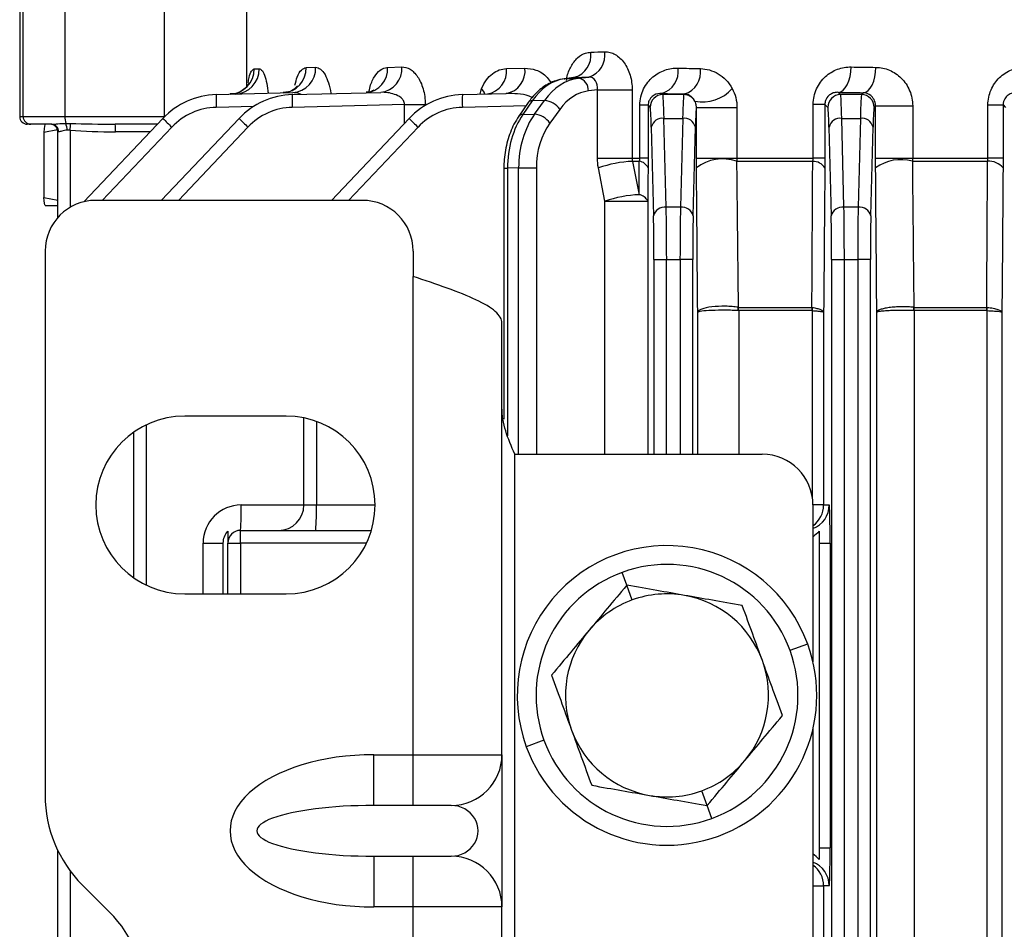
# Model space of a CAD drawing. Header units: millimetres. Extents: x -850 to -69, y -238 to 499.
# Tile 7 of 53: x -533 to -494, y -104 to -68. Entities that reach past the tile are written whole.
import ezdxf

# ---------------------------------------------------------------- set-up
doc = ezdxf.new("R2010")
doc.units = ezdxf.units.MM

msp = doc.modelspace()

# ---------------------------------------------------------------- linework, layer by layer
at = {"color": 7, "linetype": 'Continuous', "lineweight": 25}
for p, q in [((-532.734, -65.982), (-532.734, -71.682)), ((-532.598, -71.682), (-532.598, -65.982)), ((-530.95, -65.982), (-530.95, -71.682)), ((-527.029, -71.682), (-527.029, -65.982)), ((-523.798, -65.982), (-523.798, -70.502)), ((-523.498, -69.805), (-523.301, -69.799)), ((-521.45, -69.75), (-521.076, -69.74)), ((-518.242, -69.743), (-517.679, -69.728)), ((-513.559, -69.793), (-512.833, -69.774)), ((-510.898, -70.144), (-511.28, -70.192)), ((-511.28, -70.192), (-511.255, -70.19)), ((-510.875, -70.142), (-511.255, -70.19)), ((-511.255, -70.19), (-510.714, -70.176)), ((-510.875, -70.142), (-510.898, -70.146)), ((-510.714, -70.176), (-510.313, -70.127)), ((-514.598, -70.801), (-514.536, -70.578)), ((-524.994, -70.819), (-521.978, -70.74)), ((-521.994, -70.819), (-518.513, -70.728)), ((-515.294, -70.819), (-513.571, -70.774)), ((-509.974, -70.63), (-510.332, -70.674)), ((-509.974, -73.316), (-509.974, -70.63)), ((-509.974, -70.63), (-508.605, -70.63)), ((-508.605, -70.63), (-508.605, -73.316)), ((-507.398, -70.819), (-507.443, -70.774)), ((-506.57, -70.819), (-507.398, -70.819)), ((-506.545, -70.793), (-506.57, -70.819)), ((-500.398, -70.819), (-500.489, -70.728)), ((-499.57, -70.819), (-500.398, -70.819)), ((-499.494, -70.743), (-499.57, -70.819)), ((-523.515, -71.28), (-524.994, -71.319)), ((-517.574, -71.203), (-521.994, -71.319)), ((-517.574, -71.203), (-516.758, -71.203)), ((-517.574, -71.945), (-517.574, -71.203)), ((-516.758, -71.203), (-516.758, -71.245)), ((-512.784, -71.253), (-515.294, -71.319)), ((-512.697, -71.127), (-513.069, -71.667)), ((-512.54, -71.057), (-512.912, -71.598)), ((-512.056, -71.044), (-512.54, -71.057)), ((-512.448, -71.585), (-512.056, -71.044)), ((-508.303, -73.316), (-508.303, -71.238)), ((-507.978, -71.238), (-508.303, -71.238)), ((-507.978, -71.238), (-507.978, -73.316)), ((-507.978, -71.238), (-507.897, -71.319)), ((-506.075, -73.316), (-506.075, -71.328)), ((-506.075, -71.328), (-504.476, -71.328)), ((-504.476, -71.328), (-504.476, -73.316)), ((-501.473, -73.316), (-501.473, -71.203)), ((-501.013, -71.203), (-501.473, -71.203)), ((-501.013, -71.203), (-501.013, -73.316)), ((-501.013, -71.203), (-500.897, -71.319)), ((-499.071, -71.319), (-499.015, -71.263)), ((-499.015, -73.316), (-499.015, -71.263)), ((-499.015, -71.263), (-497.554, -71.263)), ((-497.554, -71.263), (-497.554, -73.316)), ((-494.59, -73.316), (-494.59, -71.223)), ((-494.59, -71.223), (-493.993, -71.223)), ((-493.993, -71.223), (-493.993, -73.316)), ((-493.993, -71.223), (-493.897, -71.319)), ((-532.734, -71.682), (-532.598, -71.682)), ((-532.598, -71.682), (-530.95, -71.682)), ((-530.95, -71.682), (-527.029, -71.682)), ((-530.21, -75.04), (-527.091, -71.753)), ((-527.156, -74.982), (-524.091, -71.753)), ((-527.029, -71.689), (-527.029, -71.682)), ((-520.456, -74.982), (-517.391, -71.753)), ((-512.912, -71.598), (-512.448, -71.585)), ((-511.457, -71.398), (-511.849, -71.939)), ((-507.265, -75.25), (-507.352, -71.753)), ((-507.352, -71.753), (-506.616, -71.753)), ((-506.616, -71.753), (-506.703, -75.25)), ((-500.265, -75.25), (-500.352, -71.753)), ((-500.352, -71.753), (-499.616, -71.753)), ((-499.616, -71.753), (-499.703, -75.25)), ((-532.299, -71.982), (-532.434, -71.982)), ((-531.48, -71.982), (-532.299, -71.982)), ((-526.741, -72.097), (-529.48, -74.982)), ((-527.309, -71.982), (-528.968, -71.982)), ((-523.741, -72.097), (-526.48, -74.982)), ((-517.041, -72.097), (-519.78, -74.982)), ((-507.852, -72.097), (-507.765, -75.594)), ((-506.203, -75.594), (-506.116, -72.097)), ((-500.852, -72.097), (-500.765, -75.594)), ((-499.203, -75.594), (-499.116, -72.097)), ((-531.785, -72.295), (-531.251, -72.198)), ((-531.785, -72.295), (-531.785, -74.87)), ((-531.234, -75.659), (-531.234, -72.282)), ((-531.2, -72.282), (-531.234, -72.282)), ((-530.747, -72.221), (-530.747, -75.258)), ((-527.594, -72.282), (-528.96, -72.282)), ((-509.974, -73.316), (-508.605, -73.316)), ((-508.605, -73.316), (-508.303, -73.316)), ((-508.327, -73.446), (-508.591, -73.446)), ((-508.591, -73.446), (-508.335, -74.759)), ((-507.978, -73.316), (-508.303, -73.316)), ((-506.075, -73.316), (-504.476, -73.316)), ((-501.493, -73.446), (-504.494, -73.446)), ((-504.476, -73.316), (-501.473, -73.316)), ((-501.013, -73.316), (-501.473, -73.316)), ((-499.015, -73.316), (-497.554, -73.316)), ((-494.604, -73.446), (-497.568, -73.446)), ((-497.554, -73.316), (-494.59, -73.316)), ((-493.993, -73.316), (-494.59, -73.316)), ((-513.662, -73.719), (-513.662, -83.6)), ((-513.662, -73.719), (-513.515, -73.719)), ((-513.078, -73.707), (-513.515, -73.719)), ((-513.515, -73.719), (-513.515, -84.252)), ((-513.078, -73.707), (-512.381, -73.707)), ((-513.078, -84.982), (-513.078, -73.707)), ((-512.381, -73.707), (-512.381, -84.982)), ((-509.681, -75.018), (-509.936, -73.705)), ((-531.785, -74.87), (-531.234, -74.97)), ((-531.733, -75.182), (-531.234, -75.182)), ((-519.234, -74.982), (-529.734, -74.982)), ((-509.681, -75.018), (-507.993, -75.018)), ((-509.681, -84.982), (-509.681, -75.018)), ((-507.993, -75.018), (-507.993, -84.982)), ((-506.703, -75.25), (-507.265, -75.25)), ((-499.703, -75.25), (-500.265, -75.25)), ((-531.734, -76.982), (-531.734, -98.411)), ((-517.234, -76.982), (-517.234, -77.982)), ((-507.747, -77.315), (-507.247, -77.315)), ((-507.747, -77.315), (-507.747, -84.982)), ((-507.247, -77.315), (-506.721, -77.315)), ((-507.247, -84.982), (-507.247, -77.315)), ((-506.221, -77.315), (-506.721, -77.315)), ((-506.721, -77.315), (-506.721, -84.982)), ((-506.221, -84.982), (-506.221, -77.315)), ((-500.747, -77.315), (-500.747, -176.649)), ((-500.747, -77.315), (-500.247, -77.315)), ((-500.247, -176.649), (-500.247, -77.315)), ((-500.247, -77.315), (-499.721, -77.315)), ((-499.721, -77.315), (-499.721, -176.649)), ((-499.221, -77.315), (-499.721, -77.315)), ((-499.221, -176.649), (-499.221, -77.315)), ((-517.234, -96.817), (-517.234, -77.982)), ((-506.024, -84.982), (-506.024, -79.392)), ((-504.418, -79.197), (-501.525, -79.197)), ((-501.515, -79.326), (-504.407, -79.326)), ((-504.407, -79.326), (-504.407, -84.982)), ((-501.506, -86.689), (-501.506, -79.326)), ((-501.063, -79.392), (-501.063, -86.982)), ((-498.969, -174.572), (-498.969, -79.392)), ((-497.502, -79.197), (-494.636, -79.197)), ((-494.629, -79.326), (-497.494, -79.326)), ((-497.494, -79.326), (-497.494, -174.638)), ((-494.622, -174.638), (-494.622, -79.326)), ((-494.039, -79.392), (-494.039, -174.572)), ((-513.734, -96.817), (-513.734, -79.817)), ((-522.234, -83.482), (-526.234, -83.482)), ((-521.534, -86.982), (-521.534, -83.553)), ((-521.047, -83.69), (-521.047, -86.982)), ((-528.234, -89.854), (-528.234, -84.11)), ((-527.747, -83.826), (-527.747, -90.138)), ((-513.234, -108.99), (-513.234, -84.982)), ((-513.234, -84.982), (-503.484, -84.982)), ((-524.008, -86.982), (-521.534, -86.982)), ((-521.534, -86.982), (-521.047, -86.982)), ((-521.047, -86.982), (-518.734, -86.982)), ((-501.484, -86.982), (-501.484, -93.16)), ((-501.063, -86.982), (-501.484, -86.982)), ((-501.063, -86.982), (-500.845, -86.982)), ((-524.034, -88.482), (-524.034, -87.982)), ((-524.034, -87.982), (-518.88, -87.982)), ((-525.508, -88.482), (-524.713, -88.482)), ((-525.508, -90.482), (-525.508, -88.482)), ((-524.713, -90.482), (-524.713, -88.482)), ((-524.534, -90.482), (-524.534, -88.482)), ((-524.534, -88.482), (-524.034, -88.482)), ((-524.034, -88.482), (-524.034, -90.482)), ((-519.072, -88.482), (-524.034, -88.482)), ((-501.234, -88.482), (-501.234, -100.482)), ((-501.234, -88.482), (-500.805, -88.482)), ((-500.805, -88.482), (-500.805, -100.482)), ((-508.818, -90.143), (-509.003, -89.636)), ((-508.605, -90.725), (-508.818, -90.143)), ((-526.234, -90.482), (-522.234, -90.482)), ((-501.692, -92.459), (-502.388, -92.713)), ((-501.484, -95.804), (-501.484, -158.16)), ((-512.08, -96.251), (-512.776, -96.505)), ((-518.787, -96.817), (-517.234, -96.817)), ((-518.787, -98.817), (-518.787, -96.817)), ((-517.234, -96.817), (-513.734, -96.817)), ((-517.234, -98.817), (-517.234, -96.817)), ((-513.734, -96.817), (-513.734, -102.817)), ((-505.65, -98.821), (-505.863, -98.24)), ((-517.234, -98.817), (-518.787, -98.817)), ((-515.734, -98.817), (-517.234, -98.817)), ((-505.465, -99.328), (-505.65, -98.821)), ((-531.234, -153.374), (-531.234, -100.591)), ((-518.787, -100.817), (-517.234, -100.817)), ((-518.787, -100.817), (-518.787, -102.817)), ((-517.234, -102.817), (-517.234, -100.817)), ((-517.234, -100.817), (-515.734, -100.817)), ((-501.234, -100.482), (-500.805, -100.482)), ((-530.747, -101.394), (-530.747, -152.571)), ((-529.198, -103.018), (-530.27, -101.947)), ((-501.484, -101.982), (-501.063, -101.982)), ((-501.063, -101.982), (-501.063, -151.982)), ((-500.845, -101.982), (-501.063, -101.982)), ((-517.234, -102.817), (-518.787, -102.817)), ((-517.234, -151.147), (-517.234, -102.817)), ((-513.734, -102.817), (-517.234, -102.817)), ((-513.734, -111.99), (-513.734, -102.817))]:
    msp.add_line(p, q, dxfattribs=at)
at = {"color": 7, "linetype": 'Continuous', "lineweight": 25, "flags": 128}
for points in [[(-500.489, -70.728), (-500.391, -70.705), (-500.296, -70.645), (-500.209, -70.551), (-500.132, -70.427), (-500.069, -70.276), (-500.021, -70.105), (-499.991, -69.92), (-499.979, -69.728)], [(-499.494, -70.743), (-499.4, -70.72), (-499.309, -70.66), (-499.225, -70.566), (-499.151, -70.442), (-499.09, -70.291), (-499.044, -70.12), (-499.015, -69.935), (-499.004, -69.743)], [(-514.407, -70.796), (-514.435, -70.725), (-514.536, -70.578)]]:
    msp.add_lwpolyline(points, dxfattribs=at)
at = {"color": 7, "linetype": 'Continuous', "lineweight": 25}
for centre, radius, start, end in [((-511.143, -69.268), 0.915, 287.059, 7.6378), ((-510.59, -69.257), 0.913, 287.6458, 7.9448), ((-524.486, -69.818), 0.987, 272.1947, 0.762), ((-524.286, -69.815), 0.985, 272.3094, 0.884), ((-522.417, -69.784), 0.967, 273.429, 2.0223), ((-522.039, -69.778), 0.964, 273.666, 2.2517), ((-519.179, -69.808), 0.939, 275.5886, 3.9784), ((-518.611, -69.798), 0.934, 275.9985, 4.3181), ((-514.457, -69.9), 0.905, 279.3085, 6.7478), ((-513.726, -69.886), 0.901, 279.9529, 7.1626), ((-507.695, -69.903), 0.906, 286.1643, 8.1876), ((-506.813, -69.928), 0.906, 287.2295, 8.5452), ((-510.805, -70.641), 0.474, 355.9855, 78.9237), ((-505.822, -69.568), 1.536, 258.2032, 318.8828), ((-524.915, -73.818), 3, 91.5, 136.5), ((-520.216, -71.069), 4.784, 177.0055, 182.9945), ((-521.915, -73.818), 3, 91.5, 136.5), ((-517.216, -71.069), 4.784, 177.0055, 182.9945), ((-515.215, -73.818), 3, 91.5, 136.5), ((-510.516, -71.069), 4.784, 177.0055, 182.9945), ((-507.397, -71.319), 0.5, 90.046, 179.954), ((-506.571, -71.319), 0.5, 29.6152, 89.9539), ((-500.397, -71.319), 0.5, 90.046, 179.954), ((-499.571, -71.319), 0.5, 0.046, 89.954), ((-524.928, -73.818), 2.5, 91.5, 136.5), ((-521.928, -73.818), 2.5, 91.5, 136.5), ((-515.228, -73.818), 2.5, 91.5, 136.5), ((-512.553, -71.239), 0.183, 85.9035, 142.0352), ((-512.155, -71.896), 0.858, 35.5478, 83.3429), ((-532.434, -71.682), 0.3, 180, 270), ((-532.299, -71.682), 0.3, 179.9336, 269.9334), ((-529.979, -71.714), 0.972, 178.1402, 194.0784), ((-522.172, -67.106), 6.767, 223.3704, 227.525), ((-519.172, -67.106), 6.767, 223.3704, 227.525), ((-512.472, -67.106), 6.767, 223.3704, 227.525), ((-512.925, -71.78), 0.183, 85.8988, 142.0889), ((-512.548, -72.438), 0.858, 35.5478, 83.3429), ((-507.409, -72.204), 0.455, 82.7582, 166.3437), ((-506.559, -72.204), 0.455, 13.6563, 97.2418), ((-500.409, -72.204), 0.455, 82.7582, 166.3437), ((-499.559, -72.204), 0.455, 13.6563, 97.2418), ((-531.534, -72.282), 0.3, 0, 90), ((-531.491, -72.272), 0.29, 358.0807, 87.9426), ((-531.54, -72.219), 0.674, 0.033, 23.4615), ((-536.897, -71.741), 6.169, 355.5407, 358.0463), ((-531.831, -72.207), 2.872, 358.5046, 4.4944), ((-508.378, -78.179), 4.738, 92.5723, 109.2009), ((-508.373, -73.87), 0.427, 22.85, 83.7658), ((-505.047, -75.02), 1.669, 70.6702, 127.9513), ((-501.483, -73.999), 0.553, 32.1426, 90.9991), ((-498.028, -75.043), 1.663, 73.9291, 126.365), ((-494.545, -74.154), 0.711, 39.2159, 94.7946), ((-508.122, -79.493), 4.739, 92.5773, 109.2008), ((-508.384, -75.18), 0.423, 22.469, 83.3914), ((-529.734, -76.982), 2, 90, 180), ((-519.234, -76.982), 2, 0, 90), ((-507.322, -75.702), 0.455, 82.7582, 166.3437), ((-506.646, -75.702), 0.455, 13.6563, 97.2418), ((-500.322, -75.702), 0.455, 82.7582, 166.3437), ((-499.646, -75.702), 0.455, 13.6563, 97.2418), ((-505.231, -79.264), 0.806, 355.641, 4.8463), ((-505.203, -79.325), 0.795, 359.9608, 9.3229), ((-502.393, -79.325), 0.878, 359.9605, 8.4368), ((-502.367, -79.259), 0.864, 355.5371, 3.9826), ((-498.557, -79.265), 1.05, 356.6868, 3.7541), ((-498.521, -79.325), 1.027, 359.9621, 7.201), ((-495.799, -79.325), 1.169, 359.9645, 6.3182), ((-495.78, -79.258), 1.16, 356.6089, 2.953), ((-526.234, -86.982), 3.5, 90, 270), ((-522.234, -86.982), 3.5, 270, 90), ((-503.484, -86.982), 2, 0, 90), ((-524.008, -88.482), 1.5, 90, 180), ((-533.578, -87.232), 9.573, 355.5056, 1.4954), ((-522.534, -86.982), 1, 270, 0), ((-530.617, -87.232), 9.573, 355.5056, 1.4954), ((-501.845, -86.982), 1, 291.1407, 0.0052), ((-502.063, -86.982), 1, 305.4068, 0.0028), ((-524.034, -88.482), 0.5, 90, 180), ((-507.234, -94.482), 5.9, 20.0509, 200.0509), ((-507.234, -94.482), 5.159, 20.0509, 110.0509), ((-507.234, -94.482), 5.159, 110.0509, 200.0509), ((-507.234, -94.482), 4, 110.0509, 140.0509), ((-507.234, -94.482), 4, 80.0509, 110.0509), ((-507.234, -94.482), 4, 20.0509, 80.0509), ((-507.234, -94.482), 4, 140.0509, 200.0509), ((-507.234, -94.482), 5.9, 200.0509, 20.0509), ((-507.234, -94.482), 5.159, 290.0509, 20.0509), ((-507.234, -94.482), 4, 320.0509, 20.0509), ((-507.234, -94.482), 4, 200.0509, 260.0509), ((-507.234, -94.482), 5.159, 200.0509, 290.0509), ((-515.734, -96.817), 2, 270, 0), ((-507.234, -94.482), 4, 290.0509, 320.0509), ((-526.734, -98.411), 5, 180, 225), ((-507.234, -94.482), 4, 260.0509, 290.0509), ((-515.734, -102.817), 2, 0, 90), ((-501.845, -101.982), 1, 359.9948, 68.8593), ((-502.063, -101.982), 1, 359.9972, 54.5932), ((-532.734, -106.553), 5, 0, 45)]:
    msp.add_arc(centre, radius, start, end, dxfattribs=at)
for centre, major_axis, ratio, start_param, end_param in [((-474.234, -64.632), (50.5, 3.87), 0.049458, 3.914948, 3.930378), ((-474.234, -68.743), (50.5, 0), 0.026704, 4.011589, 4.034189), ((-474.234, -68.568), (50.5, 0), 0.026704, 4.177436, 4.199735), ((-511.068, -73.179), (-0.014, 3), 0.691589, 0.0836, 0.781732), ((-510.518, -73.165), (-0.012, 3), 0.72245, 0.084815, 0.782947), ((-474.159, -65.628), (51.5, 3.87), 0.048508, 3.915093, 3.930523), ((-510.174, -73.165), (0.002, 2.5), 0.725498, 0.08829, 0.786422), ((-474.234, -69.743), (51.5, 0), 0.026186, 4.011589, 4.034189), ((-507.399, -73.818), (0, 3), 0.021822, 5.471607, 6.257005), ((-506.569, -73.818), (0, 3), 0.021822, 0.02618, 0.811578), ((-474.234, -69.567), (51.5, 0), 0.026186, 4.177436, 4.199735), ((-500.399, -73.818), (0, 3), 0.021822, 5.471607, 6.257005), ((-499.569, -73.818), (0, 3), 0.021822, 0.02618, 0.811578), ((-507.899, -73.818), (0, 2.5), 0.026186, 5.471607, 6.257005), ((-506.069, -73.818), (0, 2.5), 0.026186, 0.089677, 0.811578), ((-500.899, -73.818), (0, 2.5), 0.026186, 5.471607, 6.257005), ((-499.069, -73.818), (0, 2.5), 0.026186, 0.02618, 0.811578), ((-511.44, -73.72), (-0.014, 3), 0.691589, 0.781732, 1.56713), ((-510.911, -73.706), (-0.012, 3), 0.72245, 0.782947, 1.568345), ((-528.968, -71.682), (4.006, 0), 0.074891, 4.256349, 4.712389), ((-510.567, -73.706), (0.002, 2.5), 0.725498, 0.786422, 1.57182), ((-528.96, -71.682), (4.058, 0), 0.14786, 4.256349, 4.712389), ((-507.812, -77.315), (0, 2.5), 0.026186, 4.712389, 5.471607), ((-507.312, -77.315), (0, 3), 0.021822, 4.712389, 5.471607), ((-506.656, -77.315), (0, 3), 0.021822, 0.811578, 1.570796), ((-506.156, -77.315), (0, 2.5), 0.026186, 0.811578, 1.570796), ((-500.812, -77.315), (0, 2.5), 0.026186, 4.712389, 5.471607), ((-500.312, -77.315), (0, 3), 0.021822, 4.712389, 5.471607), ((-499.656, -77.315), (0, 3), 0.021822, 0.811578, 1.570796), ((-499.156, -77.315), (0, 2.5), 0.026186, 0.811578, 1.570796), ((-500.845, -88.482), (0, 1.5), 0.026186, 4.712389, 6.283185), ((-518.787, -99.817), (-5.66, 0), 0.529999, 4.712389, 7.853982), ((-518.787, -99.817), (4.6, 0), 0.217373, 1.570796, 4.712389), ((-515.734, -99.817), (1.06, 0), 0.943398, 4.712389, 7.853982), ((-500.845, -100.482), (0, 1.5), 0.026186, 3.141593, 4.712389)]:
    msp.add_ellipse(centre, major_axis=major_axis, ratio=ratio, start_param=start_param, end_param=end_param, dxfattribs=at)
for points, knots in [([(-511.189, -70.259), (-511.185, -70.222), (-511.166, -70.018), (-511.023, -69.691), (-510.772, -69.35), (-510.49, -69.175), (-510.306, -69.154), (-510.236, -69.146)], [0, 0, 0, 0, 0.059138, 0.32299, 0.584365, 0.843759, 1, 1, 1, 1]), ([(-509.686, -69.131), (-509.615, -69.129), (-509.545, -69.138), (-509.408, -69.174), (-509.339, -69.202), (-509.208, -69.276), (-509.146, -69.322), (-509.027, -69.432), (-508.972, -69.495), (-508.822, -69.704), (-508.741, -69.873), (-508.633, -70.235), (-508.605, -70.432), (-508.605, -70.63)], [0, 0, 0, 0, 0.125, 0.125, 0.25, 0.25, 0.375, 0.375, 0.5, 0.5, 0.75, 0.75, 1, 1, 1, 1]), ([(-523.731, -70.343), (-523.721, -70.276), (-523.69, -70.073), (-523.609, -69.862), (-523.535, -69.824), (-523.498, -69.805)], [0, 0, 0, 0, 0.198869, 0.60033, 1, 1, 1, 1]), ([(-523.301, -69.799), (-523.268, -69.809), (-523.196, -69.83), (-523.088, -70.031), (-522.994, -70.352), (-522.96, -70.633), (-522.944, -70.765)], [0, 0, 0, 0, 0.220864, 0.496572, 0.763567, 1, 1, 1, 1]), ([(-521.89, -70.448), (-521.862, -70.334), (-521.799, -70.07), (-521.643, -69.812), (-521.514, -69.771), (-521.45, -69.75)], [0, 0, 0, 0, 0.277141, 0.639511, 1, 1, 1, 1]), ([(-521.076, -69.74), (-521.013, -69.753), (-520.884, -69.779), (-520.704, -70.004), (-520.568, -70.341), (-520.491, -70.617), (-520.48, -70.774), (-520.48, -70.779)], [0, 0, 0, 0, 0.257162, 0.517525, 0.7583, 0.992431, 1, 1, 1, 1]), ([(-518.969, -70.722), (-518.965, -70.69), (-518.938, -70.472), (-518.792, -70.14), (-518.546, -69.81), (-518.343, -69.765), (-518.242, -69.743)], [0, 0, 0, 0, 0.0504991, 0.3535195, 0.6778429, 1, 1, 1, 1]), ([(-517.679, -69.728), (-517.57, -69.725), (-517.462, -69.755), (-517.25, -69.884), (-517.15, -69.981), (-517.016, -70.176), (-516.975, -70.249), (-516.901, -70.41), (-516.868, -70.498), (-516.814, -70.685), (-516.793, -70.786), (-516.765, -70.991), (-516.758, -71.096), (-516.758, -71.203)], [0, 0, 0, 0, 0.25, 0.25, 0.5, 0.5, 0.625, 0.625, 0.75, 0.75, 0.875, 0.875, 1, 1, 1, 1]), ([(-514.536, -70.578), (-514.431, -70.321), (-514.28, -70.126), (-514.026, -69.93), (-513.935, -69.881), (-513.75, -69.814), (-513.655, -69.796), (-513.559, -69.793)], [0, 0, 0, 0, 0.5, 0.5, 0.75, 0.75, 1, 1, 1, 1]), ([(-512.833, -69.774), (-512.687, -69.788), (-512.386, -69.818), (-512.015, -70.034), (-511.847, -70.283), (-511.794, -70.361)], [0, 0, 0, 0, 0.389176, 0.808108, 1, 1, 1, 1]), ([(-508.303, -71.238), (-508.303, -71.006), (-508.247, -70.782), (-508.06, -70.399), (-507.931, -70.242), (-507.641, -69.997), (-507.481, -69.91), (-507.146, -69.796), (-506.974, -69.77), (-506.798, -69.774)], [0, 0, 0, 0, 0.25, 0.25, 0.5, 0.5, 0.75, 0.75, 1, 1, 1, 1]), ([(-505.917, -69.793), (-505.797, -69.796), (-505.679, -69.814), (-505.445, -69.881), (-505.329, -69.93), (-505.001, -70.126), (-504.803, -70.321), (-504.664, -70.578)], [0, 0, 0, 0, 0.25, 0.25, 0.5, 0.5, 1, 1, 1, 1]), ([(-501.473, -71.203), (-501.473, -71.095), (-501.462, -70.988), (-501.417, -70.783), (-501.384, -70.684), (-501.299, -70.495), (-501.248, -70.408), (-501.13, -70.247), (-501.063, -70.173), (-500.921, -70.044), (-500.845, -69.988), (-500.686, -69.892), (-500.601, -69.851), (-500.342, -69.755), (-500.163, -69.725), (-499.979, -69.728)], [0, 0, 0, 0, 0.125, 0.125, 0.25, 0.25, 0.375, 0.375, 0.5, 0.5, 0.625, 0.625, 0.75, 0.75, 1, 1, 1, 1]), ([(-499.004, -69.743), (-498.822, -69.746), (-498.642, -69.783), (-498.387, -69.892), (-498.305, -69.936), (-498.148, -70.041), (-498.073, -70.102), (-497.868, -70.307), (-497.753, -70.475), (-497.636, -70.756), (-497.605, -70.855), (-497.564, -71.056), (-497.554, -71.159), (-497.554, -71.263)], [0, 0, 0, 0, 0.25, 0.25, 0.375, 0.375, 0.5, 0.5, 0.75, 0.75, 0.875, 0.875, 1, 1, 1, 1]), ([(-494.59, -71.223), (-494.59, -71.017), (-494.548, -70.816), (-494.429, -70.54), (-494.38, -70.451), (-494.268, -70.29), (-494.205, -70.217), (-493.995, -70.014), (-493.833, -69.911), (-493.478, -69.772), (-493.293, -69.738), (-493.103, -69.74)], [0, 0, 0, 0, 0.25, 0.25, 0.375, 0.375, 0.5, 0.5, 0.75, 0.75, 1, 1, 1, 1]), ([(-511.28, -70.192), (-511.394, -70.213), (-511.69, -70.269), (-512.136, -70.51), (-512.483, -70.833), (-512.651, -71.064), (-512.697, -71.127)], [0, 0, 0, 0, 0.206326, 0.537987, 0.874788, 1, 1, 1, 1]), ([(-510.818, -70.12), (-510.816, -70.118), (-510.811, -70.113), (-510.871, -70.148), (-510.908, -70.142), (-510.915, -70.14)], [0, 0, 0, 0, 0.222162, 0.836182, 1, 1, 1, 1]), ([(-509.974, -70.63), (-509.957, -70.498), (-509.985, -70.365), (-510.113, -70.178), (-510.211, -70.124), (-510.313, -70.127)], [0, 0, 0, 0, 0.5, 0.5, 1, 1, 1, 1]), ([(-523.697, -70.353), (-523.696, -70.351), (-523.694, -70.345), (-523.713, -70.391), (-523.791, -70.51), (-523.976, -70.677), (-524.221, -70.796), (-524.391, -70.789), (-524.447, -70.787)], [0, 0, 0, 0, 0.04261, 0.16507, 0.325112, 0.568877, 0.856826, 1, 1, 1, 1]), ([(-521.806, -70.478), (-521.806, -70.477), (-521.801, -70.467), (-521.822, -70.508), (-521.922, -70.608), (-522.115, -70.731), (-522.286, -70.729), (-522.361, -70.728)], [0, 0, 0, 0, 0.0043517, 0.1857542, 0.4210459, 0.7457, 1, 1, 1, 1]), ([(-521.644, -70.81), (-521.688, -70.79), (-521.796, -70.743), (-521.91, -70.741), (-521.978, -70.74)], [0, 0, 0, 0, 0.40546, 1, 1, 1, 1]), ([(-518.781, -70.626), (-518.787, -70.633), (-518.801, -70.648), (-518.93, -70.735), (-519.04, -70.726), (-519.085, -70.722)], [0, 0, 0, 0, 0.3100939, 0.7110791, 1, 1, 1, 1]), ([(-517.574, -71.203), (-517.571, -71.149), (-517.587, -71.096), (-517.639, -71.008), (-517.674, -70.972), (-517.787, -70.879), (-517.875, -70.838), (-518.141, -70.745), (-518.328, -70.723), (-518.513, -70.728)], [0, 0, 0, 0, 0.125, 0.125, 0.25, 0.25, 0.5, 0.5, 1, 1, 1, 1]), ([(-512.546, -70.931), (-512.587, -70.913), (-512.768, -70.831), (-513.119, -70.782), (-513.421, -70.776), (-513.571, -70.774)], [0, 0, 0, 0, 0.125694, 0.566054, 1, 1, 1, 1]), ([(-507.443, -70.774), (-507.544, -70.767), (-507.644, -70.785), (-507.789, -70.865), (-507.836, -70.901), (-507.903, -70.985), (-507.925, -71.019), (-507.953, -71.086), (-507.961, -71.112), (-507.974, -71.171), (-507.978, -71.204), (-507.978, -71.238)], [0, 0, 0, 0, 0.5, 0.5, 0.75, 0.75, 0.875, 0.875, 0.9375, 0.9375, 1, 1, 1, 1]), ([(-506.136, -71.072), (-506.165, -71.016), (-506.197, -70.974), (-506.265, -70.906), (-506.299, -70.88), (-506.404, -70.818), (-506.474, -70.798), (-506.545, -70.793)], [0, 0, 0, 0, 0.25, 0.25, 0.5, 0.5, 1, 1, 1, 1]), ([(-500.489, -70.728), (-500.541, -70.725), (-500.593, -70.73), (-500.695, -70.755), (-500.746, -70.776), (-500.843, -70.838), (-500.891, -70.879), (-500.954, -70.971), (-500.973, -71.008), (-501.003, -71.096), (-501.013, -71.149), (-501.013, -71.203)], [0, 0, 0, 0, 0.25, 0.25, 0.5, 0.5, 0.75, 0.75, 0.875, 0.875, 1, 1, 1, 1]), ([(-499.015, -71.263), (-499.015, -71.166), (-499.043, -71.078), (-499.114, -70.946), (-499.158, -70.896), (-499.296, -70.78), (-499.396, -70.747), (-499.494, -70.743)], [0, 0, 0, 0, 0.25, 0.25, 0.5, 0.5, 1, 1, 1, 1]), ([(-493.477, -70.74), (-493.587, -70.736), (-493.697, -70.764), (-493.845, -70.872), (-493.892, -70.919), (-493.967, -71.048), (-493.993, -71.134), (-493.993, -71.223)], [0, 0, 0, 0, 0.5, 0.5, 0.75, 0.75, 1, 1, 1, 1]), ([(-506.075, -71.328), (-506.075, -71.276), (-506.081, -71.229), (-506.103, -71.143), (-506.118, -71.105), (-506.136, -71.072)], [0, 0, 0, 0, 0.5, 0.5, 1, 1, 1, 1]), ([(-513.069, -71.667), (-513.136, -71.772), (-513.322, -72.066), (-513.537, -72.635), (-513.649, -73.236), (-513.659, -73.601), (-513.662, -73.719)], [0, 0, 0, 0, 0.182264, 0.512116, 0.843415, 1, 1, 1, 1]), ([(-531.48, -71.982), (-531.411, -71.982), (-531.326, -71.974), (-531.137, -71.96), (-531.032, -71.953), (-530.922, -71.95)], [0, 0, 0, 0, 0.5, 0.5, 1, 1, 1, 1]), ([(-530.866, -72.218), (-530.942, -72.224), (-531.012, -72.239), (-531.126, -72.268), (-531.172, -72.282), (-531.2, -72.282)], [0, 0, 0, 0, 0.5, 0.5, 1, 1, 1, 1]), ([(-504.494, -73.446), (-504.487, -74.079), (-504.48, -74.713), (-504.473, -75.347), (-504.458, -76.63), (-504.443, -77.913), (-504.428, -79.196)], [0, 0, 0, 0, 0.002000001, 0.002000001, 0.002000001, 0.00605319, 0.00605319, 0.00605319, 0.00605319]), ([(-501.525, -79.197), (-501.521, -78.563), (-501.518, -77.929), (-501.514, -77.295), (-501.507, -76.012), (-501.5, -74.729), (-501.493, -73.446)], [0, 0, 0, 0, 0.002000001, 0.002000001, 0.002000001, 0.006045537, 0.006045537, 0.006045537, 0.006045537]), ([(-497.568, -73.446), (-497.561, -74.085), (-497.555, -74.724), (-497.549, -75.363), (-497.536, -76.641), (-497.523, -77.919), (-497.51, -79.196)], [0, 0, 0, 0, 0.002, 0.002, 0.002, 0.00600074, 0.00600074, 0.00600074, 0.00600074]), ([(-494.636, -79.197), (-494.633, -78.558), (-494.629, -77.918), (-494.626, -77.279), (-494.619, -76.002), (-494.612, -74.724), (-494.604, -73.446)], [0, 0, 0, 0, 0.002, 0.002, 0.002, 0.005998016, 0.005998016, 0.005998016, 0.005998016]), ([(-513.734, -79.817), (-513.734, -79.664), (-513.825, -79.511), (-514.176, -79.206), (-514.435, -79.053), (-515.083, -78.747), (-515.471, -78.594), (-516.318, -78.288), (-516.776, -78.135), (-517.234, -77.982)], [0, 0, 0, 0, 0.25, 0.25, 0.5, 0.5, 0.75, 0.75, 1, 1, 1, 1]), ([(-504.428, -79.196), (-504.501, -79.183), (-504.581, -79.173), (-504.751, -79.159), (-504.841, -79.154), (-505.112, -79.15), (-505.299, -79.159), (-505.626, -79.199), (-505.766, -79.23), (-505.915, -79.286), (-505.953, -79.306), (-506.006, -79.348), (-506.022, -79.37), (-506.024, -79.392)], [0, 0, 0, 0, 0.125, 0.125, 0.25, 0.25, 0.5, 0.5, 0.75, 0.75, 0.875, 0.875, 1, 1, 1, 1]), ([(-504.427, -79.325), (-504.501, -79.321), (-504.58, -79.318), (-504.75, -79.313), (-504.84, -79.311), (-505.111, -79.31), (-505.299, -79.313), (-505.625, -79.327), (-505.766, -79.337), (-505.914, -79.356), (-505.953, -79.363), (-506.006, -79.377), (-506.021, -79.384), (-506.024, -79.392)], [0, 0, 0, 0, 0.125, 0.125, 0.25, 0.25, 0.5, 0.5, 0.75, 0.75, 0.875, 0.875, 1, 1, 1, 1]), ([(-501.506, -79.326), (-501.439, -79.33), (-501.379, -79.334), (-501.272, -79.344), (-501.225, -79.349), (-501.111, -79.366), (-501.067, -79.379), (-501.063, -79.392)], [0, 0, 0, 0, 0.25, 0.25, 0.5, 0.5, 1, 1, 1, 1]), ([(-501.505, -79.199), (-501.438, -79.21), (-501.379, -79.223), (-501.272, -79.251), (-501.225, -79.267), (-501.11, -79.317), (-501.067, -79.354), (-501.063, -79.392)], [0, 0, 0, 0, 0.25, 0.25, 0.5, 0.5, 1, 1, 1, 1]), ([(-497.51, -79.196), (-497.585, -79.188), (-497.664, -79.182), (-497.829, -79.175), (-497.914, -79.174), (-498.082, -79.176), (-498.167, -79.179), (-498.329, -79.19), (-498.406, -79.198), (-498.552, -79.217), (-498.619, -79.229), (-498.738, -79.256), (-498.79, -79.271), (-498.917, -79.318), (-498.965, -79.355), (-498.969, -79.392)], [0, 0, 0, 0, 0.125, 0.125, 0.25, 0.25, 0.375, 0.375, 0.5, 0.5, 0.625, 0.625, 0.75, 0.75, 1, 1, 1, 1]), ([(-497.509, -79.326), (-497.585, -79.323), (-497.664, -79.321), (-497.828, -79.319), (-497.914, -79.318), (-498.082, -79.319), (-498.166, -79.32), (-498.328, -79.324), (-498.406, -79.326), (-498.552, -79.333), (-498.618, -79.337), (-498.737, -79.346), (-498.789, -79.351), (-498.917, -79.367), (-498.965, -79.379), (-498.969, -79.392)], [0, 0, 0, 0, 0.125, 0.125, 0.25, 0.25, 0.375, 0.375, 0.5, 0.5, 0.625, 0.625, 0.75, 0.75, 1, 1, 1, 1]), ([(-494.622, -79.326), (-494.537, -79.329), (-494.459, -79.333), (-494.317, -79.342), (-494.255, -79.347), (-494.153, -79.359), (-494.112, -79.365), (-494.057, -79.378), (-494.041, -79.385), (-494.039, -79.392)], [0, 0, 0, 0, 0.25, 0.25, 0.5, 0.5, 0.75, 0.75, 1, 1, 1, 1]), ([(-494.621, -79.198), (-494.536, -79.207), (-494.458, -79.218), (-494.317, -79.245), (-494.255, -79.26), (-494.153, -79.294), (-494.112, -79.313), (-494.057, -79.351), (-494.041, -79.372), (-494.039, -79.392)], [0, 0, 0, 0, 0.25, 0.25, 0.5, 0.5, 0.75, 0.75, 1, 1, 1, 1]), ([(-513.234, -84.982), (-513.365, -84.676), (-513.495, -84.37), (-513.68, -83.759), (-513.734, -83.453), (-513.734, -83.147)], [0, 0, 0, 0, 0.5, 0.5, 1, 1, 1, 1]), ([(-508.818, -90.143), (-509.093, -90.472), (-509.344, -90.771), (-509.829, -91.35), (-510.062, -91.629), (-510.3, -91.914)], [0, 0, 0, 0, 0.5, 0.5, 1, 1, 1, 1]), ([(-506.543, -90.542), (-506.908, -90.478), (-507.267, -90.415), (-508.011, -90.285), (-508.396, -90.217), (-508.818, -90.143)], [0, 0, 0, 0, 0.5, 0.5, 1, 1, 1, 1]), ([(-504.268, -90.941), (-504.69, -90.867), (-505.075, -90.8), (-505.819, -90.669), (-506.178, -90.606), (-506.543, -90.542)], [0, 0, 0, 0, 0.5, 0.5, 1, 1, 1, 1]), ([(-503.476, -93.111), (-503.604, -92.762), (-503.728, -92.42), (-503.987, -91.711), (-504.121, -91.344), (-504.268, -90.941)], [0, 0, 0, 0, 0.5, 0.5, 1, 1, 1, 1]), ([(-510.3, -91.914), (-510.539, -92.198), (-510.772, -92.477), (-511.257, -93.056), (-511.508, -93.356), (-511.783, -93.684)], [0, 0, 0, 0, 0.5, 0.5, 1, 1, 1, 1]), ([(-502.685, -95.28), (-502.831, -94.878), (-502.966, -94.511), (-503.225, -93.801), (-503.349, -93.459), (-503.476, -93.111)], [0, 0, 0, 0, 0.5, 0.5, 1, 1, 1, 1]), ([(-511.783, -93.684), (-511.637, -94.086), (-511.502, -94.454), (-511.243, -95.163), (-511.119, -95.505), (-510.992, -95.854)], [0, 0, 0, 0, 0.5, 0.5, 1, 1, 1, 1]), ([(-504.168, -97.051), (-503.929, -96.766), (-503.696, -96.487), (-503.211, -95.908), (-502.96, -95.608), (-502.685, -95.28)], [0, 0, 0, 0, 0.5, 0.5, 1, 1, 1, 1]), ([(-510.992, -95.854), (-510.864, -96.202), (-510.74, -96.544), (-510.481, -97.253), (-510.347, -97.621), (-510.2, -98.023)], [0, 0, 0, 0, 0.5, 0.5, 1, 1, 1, 1]), ([(-505.65, -98.821), (-505.375, -98.493), (-505.124, -98.193), (-504.639, -97.614), (-504.406, -97.335), (-504.168, -97.051)], [0, 0, 0, 0, 0.5, 0.5, 1, 1, 1, 1]), ([(-510.2, -98.023), (-509.778, -98.097), (-509.393, -98.165), (-508.649, -98.295), (-508.29, -98.358), (-507.925, -98.422)], [0, 0, 0, 0, 0.5, 0.5, 1, 1, 1, 1]), ([(-507.925, -98.422), (-507.56, -98.486), (-507.201, -98.549), (-506.457, -98.679), (-506.072, -98.747), (-505.65, -98.821)], [0, 0, 0, 0, 0.5, 0.5, 1, 1, 1, 1])]:
    msp.add_open_spline(points, degree=3, knots=knots, dxfattribs=at)
for points in [[(-504.664, -70.578), (-504.545, -70.8), (-504.476, -71.06), (-504.476, -71.328)], [(-531.733, -71.982), (-531.751, -71.982), (-531.768, -72.104), (-531.785, -72.295)], [(-530.922, -71.95), (-530.859, -71.949), (-530.796, -71.949), (-530.732, -71.951)], [(-530.747, -72.221), (-530.787, -72.216), (-530.827, -72.215), (-530.866, -72.218)], [(-509.936, -73.705), (-509.961, -73.577), (-509.974, -73.448), (-509.974, -73.316)], [(-508.605, -73.316), (-508.605, -73.36), (-508.6, -73.403), (-508.591, -73.446)], [(-508.335, -74.759), (-508.332, -74.322), (-508.33, -73.884), (-508.327, -73.446)], [(-508.327, -73.446), (-508.313, -73.409), (-508.303, -73.364), (-508.303, -73.316)], [(-507.978, -73.316), (-507.978, -73.45), (-507.978, -73.579), (-507.98, -73.705)], [(-506.073, -73.705), (-506.074, -73.578), (-506.075, -73.449), (-506.075, -73.316)], [(-504.476, -73.316), (-504.476, -73.362), (-504.483, -73.407), (-504.494, -73.446)], [(-501.493, -73.446), (-501.481, -73.406), (-501.473, -73.362), (-501.473, -73.316)], [(-501.013, -73.316), (-501.013, -73.449), (-501.014, -73.578), (-501.015, -73.705)], [(-499.014, -73.705), (-499.015, -73.578), (-499.015, -73.448), (-499.015, -73.316)], [(-497.554, -73.316), (-497.554, -73.361), (-497.559, -73.405), (-497.568, -73.446)], [(-494.604, -73.446), (-494.595, -73.405), (-494.59, -73.361), (-494.59, -73.316)], [(-493.993, -73.316), (-493.993, -73.448), (-493.994, -73.578), (-493.995, -73.705)], [(-507.98, -73.705), (-507.984, -74.143), (-507.988, -74.58), (-507.993, -75.018)], [(-506.024, -79.392), (-506.04, -77.498), (-506.057, -75.602), (-506.073, -73.705)], [(-501.015, -73.705), (-501.031, -75.602), (-501.047, -77.497), (-501.063, -79.392)], [(-498.969, -79.392), (-498.984, -77.497), (-498.999, -75.601), (-499.014, -73.705)], [(-493.995, -73.705), (-494.009, -75.601), (-494.024, -77.497), (-494.039, -79.392)], [(-531.733, -75.182), (-531.751, -75.182), (-531.768, -75.06), (-531.785, -74.87)], [(-504.428, -79.196), (-504.424, -79.196), (-504.421, -79.197), (-504.418, -79.197)], [(-504.407, -79.326), (-504.414, -79.326), (-504.421, -79.326), (-504.427, -79.325)], [(-501.525, -79.197), (-501.518, -79.197), (-501.512, -79.198), (-501.505, -79.199)], [(-501.506, -79.326), (-501.509, -79.326), (-501.512, -79.326), (-501.515, -79.326)], [(-497.51, -79.196), (-497.507, -79.196), (-497.505, -79.197), (-497.502, -79.197)], [(-497.494, -79.326), (-497.499, -79.326), (-497.504, -79.326), (-497.509, -79.326)], [(-494.636, -79.197), (-494.631, -79.197), (-494.626, -79.197), (-494.621, -79.198)], [(-494.622, -79.326), (-494.624, -79.326), (-494.627, -79.326), (-494.629, -79.326)], [(-524.713, -88.482), (-524.713, -88.309), (-524.649, -88.141), (-524.534, -88.012)], [(-524.534, -88.012), (-524.534, -88.193), (-524.534, -88.34), (-524.534, -88.482)], [(-501.234, -88.012), (-501.312, -88.095), (-501.396, -88.171), (-501.484, -88.243)], [(-501.234, -88.012), (-501.234, -88.141), (-501.234, -88.309), (-501.234, -88.482)], [(-501.234, -100.952), (-501.312, -100.869), (-501.396, -100.793), (-501.484, -100.721)], [(-501.234, -100.482), (-501.234, -100.655), (-501.234, -100.823), (-501.234, -100.952)]]:
    msp.add_open_spline(points, degree=3, dxfattribs=at)

doc.saveas('drawing.dxf')
